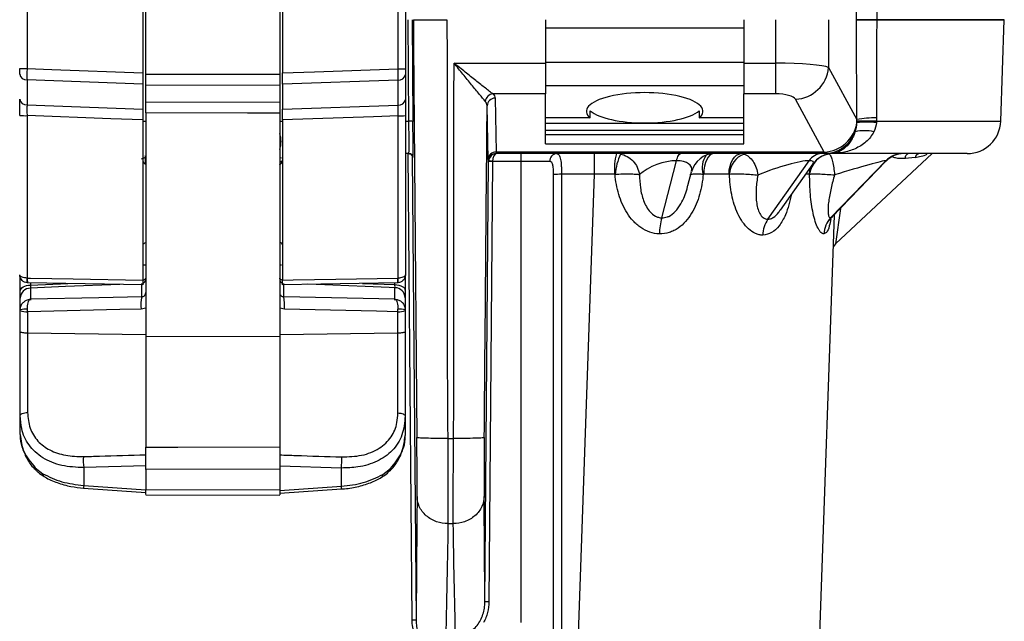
# Model space of a CAD drawing. Header units: millimetres. Extents: x 12 to 859, y 4 to 555.
# Tile 20 of 70: x 210 to 257, y 243 to 271. Entities that reach past the tile are written whole.
import ezdxf

# ---------------------------------------------------------------- set-up
doc = ezdxf.new("R2010")
doc.units = ezdxf.units.MM

msp = doc.modelspace()

# ---------------------------------------------------------------- linework, layer by layer
at = {"color": 7, "linetype": 'Continuous', "lineweight": 25}
for p, q in [((215.919, 274.136), (215.919, 268.803)), ((216.058, 268.75), (216.058, 274.343)), ((222.408, 274.355), (222.408, 268.739)), ((222.535, 274.136), (222.535, 268.803)), ((210.431, 273.922), (210.431, 269.005)), ((228.022, 268.994), (228.022, 273.933)), ((228.371, 273.909), (228.371, 268.995)), ((228.536, 266.507), (228.495, 271.325)), ((228.686, 271.325), (228.726, 266.502)), ((235.013, 271.325), (235.013, 269.266)), ((244.411, 271.325), (244.411, 269.266)), ((245.924, 269.266), (245.924, 271.325)), ((248.425, 271.325), (248.425, 269.056)), ((256.594, 266.507), (256.762, 271.325)), ((244.411, 270.919), (235.013, 270.919)), ((230.677, 269.266), (235.013, 269.266)), ((244.411, 269.298), (235.013, 269.298)), ((235.013, 269.266), (235.013, 267.809)), ((244.411, 269.266), (245.924, 269.266)), ((244.411, 269.266), (244.411, 267.809)), ((245.924, 267.809), (245.924, 269.266)), ((248.425, 269.056), (249.768, 266.586)), ((215.919, 268.27), (210.431, 268.47)), ((210.431, 268.47), (210.431, 267.287)), ((228.022, 268.459), (222.535, 268.27)), ((228.022, 267.276), (228.022, 268.459)), ((228.371, 268.728), (228.371, 267.545)), ((215.919, 268.27), (215.919, 267.081)), ((222.408, 268.203), (216.058, 268.214)), ((216.058, 267.423), (216.058, 268.214)), ((222.408, 268.203), (222.408, 267.411)), ((222.535, 268.27), (222.535, 267.081)), ((244.411, 268.191), (235.013, 268.191)), ((235.013, 267.809), (232.513, 267.809)), ((232.624, 267.604), (232.671, 265.051)), ((235.013, 265.442), (235.013, 267.809)), ((245.924, 267.809), (244.411, 267.809)), ((244.411, 265.442), (244.411, 267.809)), ((248.223, 265.051), (246.862, 267.554)), ((210.431, 267.287), (215.919, 267.081)), ((216.058, 267.423), (222.408, 267.411)), ((222.535, 267.081), (228.022, 267.276)), ((232.29, 264.691), (232.243, 267.244)), ((210.431, 266.775), (210.431, 259.073)), ((215.919, 266.571), (215.919, 258.977)), ((216.058, 266.907), (216.058, 256.3)), ((222.408, 266.895), (222.408, 256.296)), ((222.535, 266.571), (222.535, 258.977)), ((228.022, 259.073), (228.022, 266.764)), ((228.371, 266.777), (228.371, 259.235)), ((237.128, 266.666), (235.013, 266.666)), ((237.128, 266.666), (237.132, 266.999)), ((242.293, 266.999), (242.296, 266.666)), ((244.411, 266.666), (242.296, 266.666)), ((244.411, 266.409), (235.013, 266.409)), ((244.411, 266.076), (235.013, 266.076)), ((244.411, 265.869), (235.013, 265.869)), ((235.013, 265.442), (244.411, 265.442)), ((216.05, 264.804), (216.052, 264.791)), ((216.052, 264.462), (216.052, 264.791)), ((228.535, 264.975), (228.371, 264.975)), ((228.726, 264.786), (228.721, 264.786)), ((248.223, 265.051), (232.671, 265.051)), ((248.223, 264.975), (232.675, 264.975)), ((233.838, 264.975), (233.838, 264.607)), ((237.336, 263.994), (237.336, 264.975)), ((248.223, 264.975), (248.223, 265.051)), ((248.495, 264.975), (248.223, 264.975)), ((248.755, 260.694), (253.346, 264.975)), ((252.531, 264.798), (252.06, 264.748)), ((232.137, 243.722), (232.313, 264.597)), ((232.313, 264.597), (232.294, 264.597)), ((232.504, 264.602), (232.328, 243.727)), ((233.838, 264.607), (232.504, 264.607)), ((233.838, 264.607), (233.838, 242.751)), ((240.52, 261.93), (241.221, 264.64)), ((245.551, 261.862), (247.515, 264.64)), ((246.146, 262.3), (247.695, 264.492)), ((248.528, 261.927), (251.148, 264.64)), ((248.608, 261.979), (251.166, 264.626)), ((235.396, 229.894), (235.396, 263.984)), ((237.336, 263.994), (235.77, 263.994)), ((235.77, 263.994), (235.77, 229.905)), ((236.145, 229.905), (237.336, 263.994)), ((241.765, 263.466), (241.933, 264.118)), ((248.691, 262.065), (247.568, 229.905)), ((210.108, 258.468), (210.108, 259.114)), ((210.431, 259.073), (210.44, 259.073)), ((228.013, 259.072), (228.022, 259.073)), ((228.358, 259.15), (228.358, 258.488)), ((210.457, 258.854), (210.431, 258.856)), ((215.919, 258.759), (210.457, 258.854)), ((227.997, 258.854), (222.535, 258.758)), ((228.022, 258.855), (227.997, 258.854)), ((215.869, 258.19), (215.871, 258.189)), ((222.595, 258.188), (222.598, 258.189)), ((227.868, 258.071), (222.598, 258.189)), ((228.358, 258.144), (228.358, 257.607)), ((210.108, 257.61), (210.108, 258.124)), ((210.108, 257.541), (210.108, 257.57)), ((210.108, 256.525), (210.108, 257.541)), ((210.456, 257.481), (210.454, 257.596)), ((210.456, 257.481), (210.456, 256.462)), ((216.058, 257.644), (215.836, 257.602)), ((222.631, 257.601), (222.408, 257.644)), ((228.01, 257.48), (228.013, 257.595)), ((228.01, 256.465), (228.01, 257.48)), ((228.358, 257.57), (228.358, 257.541)), ((228.358, 257.541), (228.358, 256.527)), ((210.108, 252.559), (210.108, 256.525)), ((210.456, 256.462), (210.456, 252.705)), ((216.058, 256.381), (210.456, 256.462)), ((222.408, 256.296), (216.058, 256.3)), ((216.058, 256.3), (216.058, 251.06)), ((228.01, 256.465), (222.408, 256.384)), ((222.408, 256.296), (222.408, 251.08)), ((228.01, 252.681), (228.01, 256.465)), ((228.358, 256.527), (228.358, 252.535)), ((210.108, 251.663), (210.108, 252.559)), ((228.358, 252.535), (228.358, 251.614)), ((230.373, 251.474), (230.649, 251.474)), ((210.823, 250.075), (211.183, 249.799)), ((216.058, 250.172), (213.117, 250.088)), ((213.117, 250.088), (213.117, 249.241)), ((222.408, 250.02), (216.058, 249.999)), ((216.058, 249.999), (216.058, 249.058)), ((225.336, 250.069), (222.408, 250.161)), ((222.408, 250.02), (222.408, 249.037)), ((225.336, 249.202), (225.336, 250.069)), ((227.303, 249.767), (227.658, 250.042)), ((213.11, 249.114), (216.058, 248.902)), ((213.117, 249.241), (216.058, 249.029)), ((216.058, 249.058), (222.408, 249.037)), ((216.058, 248.806), (222.408, 248.785)), ((222.408, 249.009), (225.336, 249.202)), ((222.408, 248.882), (225.342, 249.076)), ((230.382, 247.435), (230.64, 247.435))]:
    msp.add_line(p, q, dxfattribs=at)
at = {"color": 8, "linetype": 'Continuous', "lineweight": 25}
for p, q in [((215.919, 266.507), (216.058, 266.507)), ((222.408, 266.507), (222.535, 266.507)), ((228.371, 266.507), (228.536, 266.507)), ((216.052, 264.791), (215.835, 264.712)), ((222.422, 264.788), (222.493, 264.783)), ((228.687, 242.859), (228.501, 264.975)), ((228.693, 264.812), (228.878, 242.854)), ((222.525, 264.588), (222.402, 264.607)), ((248.996, 262.38), (248.755, 260.694)), ((248.528, 261.927), (248.607, 261.98)), ((210.59, 258.852), (210.59, 258.745)), ((210.59, 258.745), (212.372, 258.821)), ((215.878, 258.136), (215.878, 258.823)), ((222.59, 258.823), (222.59, 258.131)), ((226.334, 258.825), (227.875, 258.764)), ((227.875, 258.764), (227.875, 258.852)), ((227.875, 258.029), (227.875, 258.617)), ((210.59, 258.597), (210.59, 258.031))]:
    msp.add_line(p, q, dxfattribs=at)
at = {"color": 7, "linetype": 'Continuous', "lineweight": 25, "flags": 128}
for points in [[(210.431, 269.005), (211.6, 268.962), (215.919, 268.803)], [(222.535, 268.803), (224.053, 268.856), (228.022, 268.994)], [(216.058, 268.75), (217.582, 268.747), (222.408, 268.739)], [(215.919, 266.571), (214.401, 266.628), (210.431, 266.775)], [(222.408, 266.895), (220.884, 266.898), (216.058, 266.907)], [(228.022, 266.764), (226.853, 266.723), (222.535, 266.571)], [(241.221, 264.64), (241.243, 264.716), (241.266, 264.782), (241.291, 264.84), (241.317, 264.888), (241.345, 264.926), (241.373, 264.953), (241.402, 264.97), (241.431, 264.975)], [(243.71, 264.008), (243.725, 264.199), (243.761, 264.382), (243.814, 264.549), (243.885, 264.695), (243.97, 264.814), (244.065, 264.902), (244.169, 264.957), (244.276, 264.975)], [(252.06, 264.748), (252.071, 264.796), (252.084, 264.841), (252.1, 264.88), (252.118, 264.913), (252.138, 264.94), (252.159, 264.959), (252.181, 264.971), (252.204, 264.975)], [(210.44, 259.073), (210.589, 259.07), (212.613, 259.035), (215.919, 258.977)], [(222.535, 258.977), (223.042, 258.986), (225.067, 259.021), (228.013, 259.072)], [(210.108, 258.468), (210.117, 258.521), (210.145, 258.571), (210.189, 258.618), (210.248, 258.659), (210.32, 258.693), (210.404, 258.72), (210.495, 258.737), (210.59, 258.745)], [(227.875, 258.764), (227.97, 258.757), (228.061, 258.74), (228.145, 258.713), (228.218, 258.679), (228.278, 258.637), (228.322, 258.591), (228.349, 258.54), (228.358, 258.488)], [(215.869, 258.19), (213.84, 258.144), (210.599, 258.072)], [(215.836, 257.602), (214.824, 257.579), (210.456, 257.481)], [(228.01, 257.48), (226.999, 257.503), (222.631, 257.601)], [(210.108, 252.559), (210.115, 252.586), (210.134, 252.612), (210.166, 252.637), (210.208, 252.658), (210.261, 252.676), (210.321, 252.69), (210.387, 252.7), (210.456, 252.705)], [(228.01, 252.681), (228.08, 252.676), (228.146, 252.667), (228.206, 252.652), (228.258, 252.634), (228.301, 252.613), (228.332, 252.588), (228.352, 252.562), (228.358, 252.535)], [(216.058, 251.06), (217.582, 251.065), (222.408, 251.08)]]:
    msp.add_lwpolyline(points, dxfattribs=at)
at = {"color": 8, "linetype": 'Continuous', "lineweight": 25, "flags": 128}
for points in [[(242.92, 264.969), (242.884, 264.957), (242.8, 264.902), (242.722, 264.814), (242.653, 264.694), (242.596, 264.548), (242.552, 264.381), (242.524, 264.198), (242.511, 264.007)], [(247.522, 264.007), (247.547, 264.198), (247.587, 264.338)], [(216.058, 259.075), (216.055, 259.055), (216.045, 259.036), (216.028, 259.019), (216.006, 259.003), (215.979, 258.99), (215.948, 258.98), (215.919, 258.975)], [(222.536, 258.977), (222.52, 258.981), (222.488, 258.991), (222.461, 259.004), (222.439, 259.019), (222.422, 259.037), (222.412, 259.056), (222.408, 259.075)], [(214.83, 258.778), (212.254, 258.668), (210.59, 258.597)], [(227.875, 258.617), (227.597, 258.628), (224.553, 258.747), (223.72, 258.779)]]:
    msp.add_lwpolyline(points, dxfattribs=at)
at = {"color": 7, "linetype": 'Continuous', "lineweight": 25}
for centre, radius, start, end in [((210.349, 304.769), 35.764, 269.5742, 270.1314), ((228.104, 302.987), 33.993, 269.8607, 270.4497), ((246.79, 269.193), 1.641, 272.495, 355.2149), ((210.406, 268.797), 0.329, 190.4295, 274.2578), ((228.047, 268.788), 0.329, 265.5498, 349.5203), ((210.406, 267.615), 0.329, 190.4295, 274.2578), ((228.047, 267.604), 0.329, 265.5498, 349.5203), ((232.561, 267.402), 0.41, 96.6983, 172.7977), ((232.616, 267.23), 0.373, 88.7731, 177.9035), ((210.349, 269.321), 2.547, 264.0087, 271.8425), ((228.104, 269.317), 2.554, 268.1477, 275.9999), ((250.821, 260.65), 6.028, 91.0951, 100.0591), ((228.595, 265.111), 1.398, 84.5924, 92.4088), ((248.148, 266.696), 1.647, 272.6044, 351.4613), ((249.976, 243.572), 22.947, 88.1855, 90.5068), ((250.237, 257.358), 9.105, 87.0961, 92.9039), ((255.007, 266.563), 1.588, 270, 358), ((221.297, 265.547), 1.175, 0, 18.9246), ((248.216, 266.54), 1.565, 270.2449, 340.1522), ((250.131, 264.233), 1.83, 75.9775, 104.0225), ((221.297, 265.547), 1.175, 341.0754, 0), ((228.531, 264.785), 0.19, 0.4989, 89.9989), ((228.535, 264.785), 0.19, 0.4989, 89.9989), ((232.663, 264.678), 0.373, 88.7731, 177.9035), ((232.675, 264.594), 0.381, 90.0011, 179.5011), ((235.565, 264.619), 0.357, 94.4097, 182.9803), ((241.251, 264.234), 2.973, 165.5652, 184.5618), ((241.521, 263.656), 3.231, 156.2501, 173.9626), ((243.04, 263.832), 1.143, 90, 165.9532), ((244.8, 263.95), 1.072, 110.5564, 176.9964), ((248.121, 264.26), 0.716, 92.7971, 147.9253), ((248.597, 263.887), 1.07, 96.5185, 173.7532), ((248.629, 263.832), 1.143, 90, 146.5375), ((251.933, 263.889), 1.086, 90.1808, 136.241), ((251.988, 263.832), 1.143, 90, 136.8663), ((252.757, 264.746), 0.232, 98.8749, 167.1251), ((232.409, 263.214), 1.397, 86.0928, 93.9072), ((232.445, 263.206), 1.398, 87.5912, 95.4076), ((235.699, 259.944), 4.051, 88.9976, 94.2888), ((243.524, 261.115), 3.112, 164.8292, 178.9762), ((249.369, 261.131), 1.158, 136.5746, 178.1553), ((246.712, 261.085), 1.397, 146.2044, 178.9582), ((249.015, 260.415), 0.381, 133, 178), ((211.117, 258.965), 0.695, 170.9861, 189.0139), ((211.06, 259.013), 0.623, 174.4863, 194.7721), ((227.361, 259.012), 0.655, 346.0164, 5.3003), ((227.3, 258.964), 0.73, 351.4219, 8.5781), ((227.869, 258.127), 0.49, 1.9498, 89.3127), ((210.598, 258.108), 0.49, 90.9208, 178.0562), ((210.373, 256.353), 1.246, 86.29, 102.2751), ((210.377, 258.055), 0.579, 242.3749, 277.8442), ((228.09, 258.054), 0.579, 262.1542, 297.6316), ((228.093, 256.352), 1.246, 77.7249, 93.71), ((216.456, 250.435), 3.357, 176.9775, 185.9258), ((221.891, 250.429), 3.463, 354.0275, 2.7098), ((210.932, 250.044), 0.114, 163.8869, 218.873), ((211.336, 249.785), 0.153, 174.4009, 234.5079), ((232.269, 242.33), 1.398, 87.5912, 95.4076), ((228.746, 241.462), 1.398, 84.5924, 92.4088)]:
    msp.add_arc(centre, radius, start, end, dxfattribs=at)
at = {"color": 8, "linetype": 'Continuous', "lineweight": 25}
for centre, radius, start, end in [((243.424, 264.315), 0.986, 143.7119, 198.4115), ((215.877, 259.006), 0.181, 283.4147, 358.4076), ((222.587, 259.005), 0.179, 181.0975, 252.8825), ((217.485, 257.804), 1.661, 166.5901, 186.9884), ((220.986, 257.804), 1.657, 352.9947, 13.4408), ((227.148, 249.753), 0.155, 305.1959, 5.2101), ((227.547, 250.011), 0.115, 321.9314, 15.681), ((216.246, 248.995), 3.138, 175.4988, 177.7898), ((222.439, 248.983), 2.905, 1.85, 4.3272)]:
    msp.add_arc(centre, radius, start, end, dxfattribs=at)
at = {"color": 7, "linetype": 'Continuous', "lineweight": 25}
for centre, major_axis, ratio, start_param, end_param in [((245.924, 269.012), (2.54, 0), 0.099831, 0.174533, 1.570796), ((239.712, 266.981), (2.765, 0), 0.320557, 5.919079, 9.788884), ((245.924, 267.5), (0.953, 0), 0.324382, 0.174533, 1.570796), ((239.712, 267.315), (2.762, 0), 0.320557, 3.506103, 5.918675), ((228.52, 266.563), (-0.016, 1.587), 0.009767, 3.141497, 4.677387), ((228.71, 266.564), (-0.016, 1.778), 0.008721, 3.141517, 4.677406), ((228.709, 266.247), (-0.013, 1.46), 0.008721, 3.068933, 3.141517), ((232.312, 266.566), (0.017, 1.968), 0.008721, 2.831462, 3.141669), ((232.693, 264.594), (0, 0.381), 0.995639, 0, 1.53589), ((232.693, 264.594), (0, 0.381), 0.495658, 0, 1.53589), ((232.693, 266.563), (0.017, 1.587), 0.010813, 2.831503, 3.14171), ((232.694, 264.594), (0.269, -0.269), 0.999848, 3.89212, 3.9183), ((232.694, 264.601), (0.143, -0.126), 0.999693, 3.830045, 3.856225), ((233.838, 264.594), (1.588, 0), 0.008376, 0.529233, 1.570796), ((240.547, 263.832), (1.381, 0.5), 0.459739, 0.90329, 2.289122), ((245.673, 263.832), (2.046, 0.745), 0.153135, 0.39801, 1.808672), ((248.633, 263.832), (2.537, 0.803), 0.037527, 0.118059, 1.525461), ((237.321, 263.959), (11.438, 0.035), 0.003096, 1.486196, 1.569461), ((237.321, 263.959), (11.438, 0.035), 0.003096, 0.97811, 1.099754), ((215.868, 259.71), (0.191, 0), 0.060432, 4.872867, 6.283185), ((222.599, 259.71), (0.19, 0), 0.060432, 3.141593, 4.150901)]:
    msp.add_ellipse(centre, major_axis=major_axis, ratio=ratio, start_param=start_param, end_param=end_param, dxfattribs=at)
at = {"color": 8, "linetype": 'Continuous', "lineweight": 25}
for centre, major_axis, ratio, start_param, end_param in [((252.721, 266.563), (1.44, 1.343), 0.806452, 3.961897, 4.283167), ((240.547, 263.832), (1.381, 0.5), 0.459739, 5.985916, 7.186475), ((245.673, 263.832), (2.046, 0.745), 0.153135, 6.081883, 6.681196), ((248.633, 263.832), (2.537, 0.803), 0.037527, 6.217817, 6.401245), ((237.321, 263.959), (11.438, 0.035), 0.003096, 0.469281, 0.501075)]:
    msp.add_ellipse(centre, major_axis=major_axis, ratio=ratio, start_param=start_param, end_param=end_param, dxfattribs=at)
at = {"color": 7, "linetype": 'Continuous', "lineweight": 25}
for points, knots in [([(249.755, 271.325), (249.757, 272.138), (249.759, 272.951), (249.762, 273.764), (249.764, 274.531), (249.766, 275.298), (249.768, 276.064)], [0, 0, 0, 0, 0.004884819, 0.004884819, 0.004884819, 0.009490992, 0.009490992, 0.009490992, 0.009490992]), ([(250.706, 275.973), (250.707, 275.198), (250.708, 274.424), (250.708, 273.649), (250.709, 272.874), (250.71, 272.1), (250.711, 271.325)], [0, 0, 0, 0, 0.004652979, 0.004652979, 0.004652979, 0.009305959, 0.009305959, 0.009305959, 0.009305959]), ([(228.745, 271.325), (228.746, 271.325), (228.757, 271.325), (228.798, 271.325), (228.829, 271.325), (228.909, 271.325), (228.958, 271.325), (229.074, 271.325), (229.141, 271.325), (229.287, 271.325), (229.366, 271.325), (229.539, 271.325), (229.631, 271.325), (229.916, 271.325), (230.123, 271.325), (230.332, 271.325)], [0, 0, 0, 0, 0.125, 0.125, 0.25, 0.25, 0.375, 0.375, 0.5, 0.5, 0.625, 0.625, 0.75, 0.75, 1, 1, 1, 1]), ([(250.711, 271.325), (250.46, 271.325), (250.253, 271.325), (249.926, 271.325), (249.815, 271.325), (249.755, 271.325)], [0, 0, 0, 0, 0.5, 0.5, 1, 1, 1, 1]), ([(249.768, 266.586), (249.768, 266.61), (249.768, 266.635), (249.768, 266.66), (249.766, 267.402), (249.764, 268.144), (249.762, 268.886), (249.759, 269.699), (249.757, 270.512), (249.755, 271.325)], [0, 0, 0, 0, 0.000148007, 0.000148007, 0.000148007, 0.00460611, 0.00460611, 0.00460611, 0.009490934, 0.009490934, 0.009490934, 0.009490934]), ([(249.755, 271.325), (249.815, 271.325), (249.926, 271.325), (250.253, 271.325), (250.46, 271.325), (250.711, 271.325)], [0, 0, 0, 0, 0.5, 0.5, 1, 1, 1, 1]), ([(250.711, 271.325), (250.71, 270.55), (250.709, 269.776), (250.708, 269.001), (250.708, 268.993), (250.708, 268.985), (250.708, 268.977), (250.707, 268.211), (250.707, 267.444), (250.706, 266.677)], [0, 0, 0, 0, 0.004652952, 0.004652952, 0.004652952, 0.004700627, 0.004700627, 0.004700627, 0.009305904, 0.009305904, 0.009305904, 0.009305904]), ([(256.762, 271.325), (256.761, 271.325), (256.76, 271.325), (256.752, 271.325), (256.74, 271.325), (256.722, 271.325), (256.699, 271.325), (256.671, 271.325), (256.637, 271.325), (256.599, 271.325), (256.556, 271.325), (256.507, 271.325), (256.453, 271.325), (256.297, 271.325), (255.967, 271.325), (255.332, 271.325), (254.527, 271.325), (253.558, 271.325), (252.436, 271.325), (251.523, 271.325), (250.932, 271.325), (250.784, 271.325), (250.711, 271.325)], [0, 0, 0, 0, 0.020074, 0.040121, 0.060147, 0.080156, 0.100154, 0.120147, 0.140139, 0.160137, 0.180145, 0.200169, 0.220214, 0.240286, 0.3604, 0.480528, 0.600665, 0.720815, 0.840962, 0.961126, 0.980575, 1, 1, 1, 1]), ([(250.711, 271.325), (250.785, 271.325), (250.934, 271.325), (251.528, 271.325), (252.443, 271.325), (253.564, 271.325), (254.531, 271.325), (255.334, 271.325), (255.968, 271.325), (256.324, 271.325), (256.51, 271.325), (256.602, 271.325), (256.674, 271.325), (256.724, 271.325), (256.756, 271.325), (256.76, 271.325), (256.762, 271.325)], [0, 0, 0, 0, 0.01967, 0.039367, 0.15972, 0.280099, 0.399852, 0.519616, 0.639842, 0.760066, 0.800122, 0.840094, 0.880025, 0.919958, 0.959936, 1, 1, 1, 1]), ([(210.083, 268.738), (210.083, 268.771), (210.083, 268.837), (210.083, 268.936), (210.083, 268.992), (210.083, 269.005)], [0, 0, 0, 0, 0.430525, 0.861063, 1, 1, 1, 1]), ([(210.431, 269.005), (210.43, 268.919), (210.427, 268.748), (210.428, 268.571), (210.43, 268.489), (210.431, 268.47)], [0, 0, 0, 0, 0.431925, 0.86383, 1, 1, 1, 1]), ([(228.022, 268.459), (228.023, 268.526), (228.025, 268.659), (228.024, 268.855), (228.022, 268.967), (228.022, 268.994)], [0, 0, 0, 0, 0.431871, 0.863724, 1, 1, 1, 1]), ([(228.371, 268.995), (228.371, 268.953), (228.371, 268.867), (228.371, 268.779), (228.371, 268.738), (228.371, 268.728)], [0, 0, 0, 0, 0.430608, 0.861227, 1, 1, 1, 1]), ([(232.154, 267.453), (232.12, 267.494), (232.077, 267.544), (231.981, 267.659), (231.928, 267.724), (231.815, 267.861), (231.756, 267.933), (231.632, 268.084), (231.567, 268.163), (231.371, 268.404), (231.236, 268.571), (230.959, 268.914), (230.817, 269.09), (230.677, 269.266)], [0, 0, 0, 0, 0.125, 0.125, 0.25, 0.25, 0.375, 0.375, 0.5, 0.5, 0.75, 0.75, 1, 1, 1, 1]), ([(232.513, 267.809), (232.47, 267.841), (232.418, 267.881), (232.298, 267.973), (232.231, 268.025), (232.091, 268.134), (232.018, 268.192), (231.864, 268.314), (231.783, 268.378), (231.539, 268.571), (231.372, 268.705), (231.028, 268.982), (230.851, 269.124), (230.677, 269.266)], [0, 0, 0, 0, 0.125, 0.125, 0.25, 0.25, 0.375, 0.375, 0.5, 0.5, 0.75, 0.75, 1, 1, 1, 1]), ([(215.919, 268.803), (215.919, 268.704), (215.919, 268.52), (215.919, 268.35), (215.919, 268.28), (215.919, 268.27)], [0, 0, 0, 0, 0.499429, 0.93198, 1, 1, 1, 1]), ([(216.058, 268.214), (216.058, 268.281), (216.058, 268.414), (216.058, 268.611), (216.058, 268.723), (216.058, 268.75)], [0, 0, 0, 0, 0.431521, 0.863042, 1, 1, 1, 1]), ([(222.408, 268.739), (222.408, 268.639), (222.408, 268.455), (222.408, 268.284), (222.408, 268.213), (222.408, 268.203)], [0, 0, 0, 0, 0.499437, 0.931509, 1, 1, 1, 1]), ([(222.535, 268.27), (222.535, 268.336), (222.535, 268.468), (222.535, 268.664), (222.535, 268.776), (222.535, 268.803)], [0, 0, 0, 0, 0.432022, 0.864055, 1, 1, 1, 1]), ([(210.083, 266.788), (210.083, 266.915), (210.083, 267.17), (210.083, 267.42), (210.083, 267.534), (210.083, 267.555)], [0, 0, 0, 0, 0.448236, 0.896483, 1, 1, 1, 1]), ([(228.371, 267.545), (228.371, 267.445), (228.371, 267.246), (228.371, 266.963), (228.371, 266.806), (228.371, 266.777)], [0, 0, 0, 0, 0.448324, 0.896657, 1, 1, 1, 1]), ([(210.431, 267.287), (210.43, 267.221), (210.427, 267.089), (210.429, 266.9), (210.43, 266.795), (210.431, 266.775)], [0, 0, 0, 0, 0.446345, 0.892523, 1, 1, 1, 1]), ([(215.919, 267.081), (215.919, 267.015), (215.919, 266.882), (215.919, 266.694), (215.919, 266.59), (215.919, 266.571)], [0, 0, 0, 0, 0.449783, 0.899577, 1, 1, 1, 1]), ([(216.058, 266.907), (216.058, 267.002), (216.058, 267.183), (216.058, 267.347), (216.058, 267.416), (216.058, 267.423)], [0, 0, 0, 0, 0.49957, 0.945882, 1, 1, 1, 1]), ([(222.408, 267.411), (222.408, 267.345), (222.408, 267.212), (222.408, 267.021), (222.408, 266.916), (222.408, 266.895)], [0, 0, 0, 0, 0.446026, 0.892052, 1, 1, 1, 1]), ([(222.535, 266.571), (222.535, 266.666), (222.535, 266.857), (222.535, 267.006), (222.535, 267.081)], [0, 0, 0, 0, 0.49999, 1, 1, 1, 1]), ([(228.022, 266.764), (228.023, 266.849), (228.025, 267.018), (228.023, 267.185), (228.022, 267.261), (228.022, 267.276)], [0, 0, 0, 0, 0.446614, 0.893078, 1, 1, 1, 1]), ([(232.243, 267.244), (232.242, 267.279), (232.235, 267.315), (232.205, 267.385), (232.183, 267.419), (232.154, 267.453)], [0, 0, 0, 0, 0.5, 0.5, 1, 1, 1, 1]), ([(250.703, 266.507), (251.628, 266.507), (252.457, 266.507), (253.556, 266.507), (253.899, 266.507), (254.521, 266.507), (254.801, 266.507), (255.304, 266.507), (255.525, 266.507), (255.813, 266.507), (255.901, 266.507), (256.063, 266.507), (256.136, 266.507), (256.332, 266.507), (256.43, 266.507), (256.561, 266.507), (256.594, 266.507), (256.594, 266.507)], [0, 0, 0, 0, 0.25, 0.25, 0.375, 0.375, 0.5, 0.5, 0.625, 0.625, 0.6875, 0.6875, 0.75, 0.75, 0.875, 0.875, 1, 1, 1, 1]), ([(250.574, 266.008), (250.529, 265.916), (250.475, 265.83), (250.349, 265.671), (250.278, 265.597), (250.047, 265.396), (249.873, 265.29), (249.5, 265.125), (249.305, 265.068), (249.005, 265.011), (248.903, 264.997), (248.7, 264.979), (248.598, 264.975), (248.495, 264.975)], [0, 0, 0, 0, 0.125, 0.125, 0.25, 0.25, 0.5, 0.5, 0.75, 0.75, 0.875, 0.875, 1, 1, 1, 1]), ([(249.688, 266.008), (249.659, 265.915), (249.625, 265.829), (249.548, 265.67), (249.505, 265.596), (249.367, 265.396), (249.264, 265.292), (249.05, 265.128), (248.94, 265.07), (248.773, 265.012), (248.717, 264.998), (248.606, 264.98), (248.551, 264.975), (248.495, 264.975)], [0, 0, 0, 0, 0.125, 0.125, 0.25, 0.25, 0.5, 0.5, 0.75, 0.75, 0.875, 0.875, 1, 1, 1, 1]), ([(215.919, 264.701), (215.924, 264.658), (215.932, 264.584), (215.992, 264.519), (216.038, 264.496), (216.052, 264.489)], [0, 0, 0, 0, 0.491793, 0.840101, 1, 1, 1, 1]), ([(216.05, 264.804), (216.045, 264.823), (216.04, 264.844), (216.034, 264.866), (216.034, 264.868)], [0, 0, 0, 0, 0.9314753, 1, 1, 1, 1]), ([(228.531, 264.975), (228.554, 264.973), (228.597, 264.968), (228.647, 264.938), (228.681, 264.905), (228.701, 264.872), (228.712, 264.845), (228.716, 264.828), (228.718, 264.819), (228.719, 264.814), (228.719, 264.813), (228.719, 264.813)], [0, 0, 0, 0, 0.222833, 0.400614, 0.549066, 0.674123, 0.772599, 0.842789, 0.908337, 0.998752, 1, 1, 1, 1]), ([(235.538, 264.975), (235.56, 264.975), (235.581, 264.969), (235.62, 264.946), (235.637, 264.928), (235.684, 264.858), (235.707, 264.787), (235.733, 264.652), (235.74, 264.602), (235.752, 264.495), (235.756, 264.438), (235.763, 264.318), (235.766, 264.254), (235.769, 264.126), (235.77, 264.061), (235.77, 263.994)], [0, 0, 0, 0, 0.125, 0.125, 0.25, 0.25, 0.5, 0.5, 0.625, 0.625, 0.75, 0.75, 0.875, 0.875, 1, 1, 1, 1]), ([(238.564, 264.957), (238.677, 264.935), (238.786, 264.895), (238.987, 264.781), (239.08, 264.707), (239.239, 264.534), (239.307, 264.434), (239.411, 264.217), (239.447, 264.1), (239.466, 263.981)], [0, 0, 0, 0, 0.25, 0.25, 0.5, 0.5, 0.75, 0.75, 1, 1, 1, 1]), ([(244.423, 264.953), (244.502, 264.93), (244.58, 264.887), (244.724, 264.77), (244.791, 264.694), (244.907, 264.519), (244.957, 264.417), (245.035, 264.199), (245.064, 264.081), (245.08, 263.961)], [0, 0, 0, 0, 0.25, 0.25, 0.5, 0.5, 0.75, 0.75, 1, 1, 1, 1]), ([(248.475, 264.95), (248.499, 264.925), (248.523, 264.882), (248.559, 264.794), (248.57, 264.76), (248.593, 264.686), (248.604, 264.645), (248.636, 264.515), (248.656, 264.414), (248.691, 264.198), (248.706, 264.082), (248.718, 263.964)], [0, 0, 0, 0, 0.25, 0.25, 0.375, 0.375, 0.5, 0.5, 0.75, 0.75, 1, 1, 1, 1]), ([(255.007, 264.975), (255.007, 264.975), (254.97, 264.975), (254.825, 264.975), (254.716, 264.975), (254.279, 264.975), (253.852, 264.975), (253.013, 264.975), (252.7, 264.975), (252.006, 264.975), (251.631, 264.975), (250.425, 264.975), (249.516, 264.975), (248.495, 264.975)], [0, 0, 0, 0, 0.125, 0.125, 0.25, 0.25, 0.5, 0.5, 0.625, 0.625, 0.75, 0.75, 1, 1, 1, 1]), ([(222.402, 264.457), (222.431, 264.474), (222.49, 264.508), (222.529, 264.582), (222.533, 264.638), (222.535, 264.664)], [0, 0, 0, 0, 0.350071, 0.698388, 1, 1, 1, 1]), ([(235.396, 263.984), (235.396, 264.061), (235.394, 264.136), (235.384, 264.281), (235.376, 264.349), (235.35, 264.466), (235.332, 264.516), (235.281, 264.583), (235.248, 264.6), (235.209, 264.601)], [0, 0, 0, 0, 0.25, 0.25, 0.5, 0.5, 0.75, 0.75, 1, 1, 1, 1]), ([(238.309, 263.995), (238.429, 264.004), (238.55, 264.009), (238.784, 264.016), (238.897, 264.017), (239.101, 264.014), (239.195, 264.011), (239.353, 263.999), (239.418, 263.991), (239.466, 263.981)], [0, 0, 0, 0, 0.25, 0.25, 0.5, 0.5, 0.75, 0.75, 1, 1, 1, 1]), ([(240.412, 261.171), (240.255, 261.174), (240.1, 261.203), (239.8, 261.307), (239.661, 261.38), (239.464, 261.515), (239.401, 261.564), (239.28, 261.67), (239.223, 261.726), (239.061, 261.901), (238.964, 262.029), (238.704, 262.439), (238.578, 262.733), (238.392, 263.354), (238.336, 263.672), (238.309, 263.995)], [0, 0, 0, 0, 0.125, 0.125, 0.25, 0.25, 0.3125, 0.3125, 0.375, 0.375, 0.5, 0.5, 0.75, 0.75, 1, 1, 1, 1]), ([(239.466, 263.981), (239.466, 263.77), (239.48, 263.56), (239.542, 263.144), (239.589, 262.941), (239.7, 262.647), (239.744, 262.551), (239.846, 262.371), (239.906, 262.286), (240.047, 262.132), (240.127, 262.065), (240.264, 261.991), (240.313, 261.97), (240.414, 261.941), (240.466, 261.932), (240.52, 261.93)], [0, 0, 0, 0, 0.25, 0.25, 0.5, 0.5, 0.625, 0.625, 0.75, 0.75, 0.875, 0.875, 0.9375, 0.9375, 1, 1, 1, 1]), ([(242.489, 264.004), (242.46, 263.676), (242.405, 263.354), (242.226, 262.723), (242.105, 262.423), (241.855, 262.007), (241.76, 261.877), (241.547, 261.64), (241.427, 261.532), (241.233, 261.399), (241.165, 261.36), (241.024, 261.29), (240.95, 261.26), (240.726, 261.19), (240.571, 261.167), (240.412, 261.171)], [0, 0, 0, 0, 0.25, 0.25, 0.5, 0.5, 0.625, 0.625, 0.75, 0.75, 0.8125, 0.8125, 0.875, 0.875, 1, 1, 1, 1]), ([(243.729, 264.006), (243.83, 264.012), (243.941, 264.015), (244.171, 264.016), (244.293, 264.014), (244.531, 264.006), (244.652, 264), (244.878, 263.983), (244.985, 263.973), (245.08, 263.961)], [0, 0, 0, 0, 0.25, 0.25, 0.5, 0.5, 0.75, 0.75, 1, 1, 1, 1]), ([(245.315, 261.11), (245.255, 261.11), (245.196, 261.117), (245.078, 261.144), (245.021, 261.163), (244.85, 261.24), (244.738, 261.316), (244.535, 261.502), (244.442, 261.61), (244.273, 261.855), (244.198, 261.987), (244.067, 262.266), (244.01, 262.414), (243.913, 262.718), (243.873, 262.874), (243.775, 263.348), (243.74, 263.675), (243.729, 264.006)], [0, 0, 0, 0, 0.0625, 0.0625, 0.125, 0.125, 0.25, 0.25, 0.375, 0.375, 0.5, 0.5, 0.625, 0.625, 0.75, 0.75, 1, 1, 1, 1]), ([(245.08, 263.961), (245.041, 263.746), (245.013, 263.531), (244.993, 263.214), (244.99, 263.108), (244.994, 262.899), (245, 262.795), (245.024, 262.594), (245.042, 262.497), (245.093, 262.309), (245.126, 262.22), (245.211, 262.062), (245.265, 261.992), (245.393, 261.892), (245.469, 261.862), (245.551, 261.862)], [0, 0, 0, 0, 0.25, 0.25, 0.375, 0.375, 0.5, 0.5, 0.625, 0.625, 0.75, 0.75, 0.875, 0.875, 1, 1, 1, 1]), ([(248.211, 261.168), (248.165, 261.165), (248.118, 261.188), (248.046, 261.259), (248.022, 261.288), (247.975, 261.358), (247.952, 261.398), (247.884, 261.53), (247.841, 261.638), (247.764, 261.875), (247.73, 262.006), (247.639, 262.422), (247.596, 262.722), (247.542, 263.354), (247.531, 263.676), (247.534, 264.004)], [0, 0, 0, 0, 0.125, 0.125, 0.1875, 0.1875, 0.25, 0.25, 0.375, 0.375, 0.5, 0.5, 0.75, 0.75, 1, 1, 1, 1]), ([(247.534, 264.004), (247.588, 264.01), (247.658, 264.013), (247.783, 264.014), (247.829, 264.014), (247.924, 264.013), (247.974, 264.011), (248.131, 264.006), (248.245, 264), (248.479, 263.985), (248.6, 263.975), (248.718, 263.964)], [0, 0, 0, 0, 0.25, 0.25, 0.375, 0.375, 0.5, 0.5, 0.75, 0.75, 1, 1, 1, 1]), ([(248.718, 263.964), (248.654, 263.752), (248.597, 263.542), (248.501, 263.123), (248.461, 262.918), (248.423, 262.621), (248.413, 262.524), (248.403, 262.341), (248.403, 262.254), (248.415, 262.102), (248.427, 262.038), (248.457, 261.969), (248.469, 261.952), (248.496, 261.93), (248.511, 261.925), (248.528, 261.927)], [0, 0, 0, 0, 0.25, 0.25, 0.5, 0.5, 0.625, 0.625, 0.75, 0.75, 0.875, 0.875, 0.9375, 0.9375, 1, 1, 1, 1]), ([(248.486, 261.811), (248.486, 261.811), (248.482, 261.8), (248.501, 261.841), (248.541, 261.914), (248.6, 261.964), (248.614, 261.976)], [0, 0, 0, 0, 0.024474, 0.422029, 0.862936, 1, 1, 1, 1]), ([(216.052, 260.75), (216.022, 260.736), (215.961, 260.709), (215.924, 260.659), (215.92, 260.626), (215.919, 260.614)], [0, 0, 0, 0, 0.386367, 0.771531, 1, 1, 1, 1]), ([(222.535, 260.644), (222.531, 260.667), (222.521, 260.713), (222.461, 260.758), (222.413, 260.776), (222.402, 260.781)], [0, 0, 0, 0, 0.432575, 0.866437, 1, 1, 1, 1]), ([(210.431, 259.073), (210.389, 259.077), (210.307, 259.083), (210.201, 259.114), (210.123, 259.156), (210.089, 259.199), (210.083, 259.226), (210.083, 259.235), (210.083, 259.235)], [0, 0, 0, 0, 0.217121, 0.434073, 0.655603, 0.88579, 0.99509, 1, 1, 1, 1]), ([(210.431, 258.856), (210.389, 258.863), (210.307, 258.879), (210.201, 258.95), (210.123, 259.05), (210.089, 259.15), (210.083, 259.213), (210.083, 259.234), (210.083, 259.235)], [0, 0, 0, 0, 0.217161, 0.434154, 0.65569, 0.885838, 0.995089, 1, 1, 1, 1]), ([(228.371, 259.235), (228.371, 259.234), (228.371, 259.225), (228.365, 259.198), (228.33, 259.155), (228.251, 259.113), (228.145, 259.082), (228.063, 259.076), (228.022, 259.073)], [0, 0, 0, 0, 0.004896, 0.117128, 0.346533, 0.567316, 0.783575, 1, 1, 1, 1]), ([(228.371, 259.235), (228.371, 259.234), (228.371, 259.212), (228.365, 259.148), (228.33, 259.048), (228.251, 258.949), (228.145, 258.877), (228.063, 258.862), (228.022, 258.855)], [0, 0, 0, 0, 0.004897, 0.117078, 0.346445, 0.567234, 0.783534, 1, 1, 1, 1]), ([(210.59, 258.745), (210.589, 258.711), (210.588, 258.647), (210.589, 258.613), (210.59, 258.597)], [0, 0, 0, 0, 0.536544, 1, 1, 1, 1]), ([(215.919, 258.977), (215.919, 258.949), (215.919, 258.894), (215.919, 258.825), (215.919, 258.777), (215.919, 258.76), (215.919, 258.759), (215.919, 258.759)], [0, 0, 0, 0, 0.234842, 0.469673, 0.704846, 0.94084, 1, 1, 1, 1]), ([(222.535, 258.758), (222.535, 258.761), (222.535, 258.767), (222.535, 258.811), (222.535, 258.875), (222.535, 258.936), (222.535, 258.97), (222.535, 258.977)], [0, 0, 0, 0, 0.236729, 0.473479, 0.709702, 0.94514, 1, 1, 1, 1]), ([(227.875, 258.617), (227.875, 258.634), (227.877, 258.669), (227.875, 258.733), (227.875, 258.764)], [0, 0, 0, 0, 0.499992, 1, 1, 1, 1]), ([(210.108, 258.124), (210.108, 258.169), (210.108, 258.252), (210.108, 258.4), (210.108, 258.468)], [0, 0, 0, 0, 0.539961, 1, 1, 1, 1]), ([(215.871, 258.189), (215.892, 258.192), (215.94, 258.199), (215.996, 258.237), (216.041, 258.296), (216.057, 258.351), (216.058, 258.384), (216.058, 258.39)], [0, 0, 0, 0, 0.191093, 0.423595, 0.659897, 0.94522, 1, 1, 1, 1]), ([(222.408, 258.389), (222.411, 258.363), (222.418, 258.308), (222.462, 258.245), (222.522, 258.2), (222.572, 258.192), (222.595, 258.188)], [0, 0, 0, 0, 0.267399, 0.551853, 0.787067, 1, 1, 1, 1]), ([(228.358, 258.488), (228.358, 258.408), (228.358, 258.261), (228.358, 258.181), (228.358, 258.144)], [0, 0, 0, 0, 0.539547, 1, 1, 1, 1]), ([(210.108, 257.57), (210.114, 257.626), (210.125, 257.738), (210.209, 257.886), (210.334, 258), (210.473, 258.06), (210.568, 258.071), (210.606, 258.071), (210.608, 258.071)], [0, 0, 0, 0, 0.210458, 0.420831, 0.633625, 0.851519, 0.995893, 1, 1, 1, 1]), ([(210.454, 257.596), (210.455, 257.652), (210.457, 257.763), (210.482, 257.907), (210.521, 258.014), (210.565, 258.066), (210.595, 258.073), (210.607, 258.072), (210.608, 258.071)], [0, 0, 0, 0, 0.210458, 0.420831, 0.633625, 0.851519, 0.995893, 1, 1, 1, 1]), ([(227.859, 258.071), (227.859, 258.071), (227.872, 258.072), (227.902, 258.066), (227.946, 258.014), (227.984, 257.906), (228.01, 257.762), (228.012, 257.651), (228.013, 257.595)], [0, 0, 0, 0, 0.004107, 0.148481, 0.366375, 0.579169, 0.789542, 1, 1, 1, 1]), ([(227.859, 258.071), (227.86, 258.071), (227.899, 258.07), (227.993, 258.059), (228.133, 258), (228.258, 257.886), (228.342, 257.737), (228.353, 257.625), (228.358, 257.57)], [0, 0, 0, 0, 0.004107, 0.148481, 0.366375, 0.579169, 0.789542, 1, 1, 1, 1]), ([(210.456, 256.462), (210.414, 256.464), (210.329, 256.466), (210.221, 256.479), (210.143, 256.496), (210.115, 256.511), (210.109, 256.521), (210.108, 256.524), (210.108, 256.525)], [0, 0, 0, 0, 0.227307, 0.454614, 0.681925, 0.909244, 0.961959, 1, 1, 1, 1]), ([(228.358, 256.527), (228.358, 256.526), (228.358, 256.523), (228.352, 256.514), (228.323, 256.498), (228.245, 256.481), (228.137, 256.469), (228.053, 256.466), (228.01, 256.465)], [0, 0, 0, 0, 0.0380572, 0.0907559, 0.3180751, 0.5453864, 0.7726931, 1, 1, 1, 1]), ([(213.117, 250.088), (212.765, 250.105), (212.061, 250.139), (211.146, 250.514), (210.485, 251.12), (210.153, 251.841), (210.121, 252.35), (210.108, 252.559)], [0, 0, 0, 0, 0.217659, 0.435441, 0.649515, 0.856143, 1, 1, 1, 1]), ([(210.456, 252.705), (210.479, 252.451), (210.523, 251.942), (210.91, 251.325), (211.502, 250.891), (212.254, 250.637), (212.82, 250.62), (213.104, 250.612)], [0, 0, 0, 0, 0.199551, 0.399542, 0.592465, 0.795635, 1, 1, 1, 1]), ([(228.358, 252.535), (228.33, 252.227), (228.273, 251.611), (227.789, 250.87), (227.054, 250.357), (226.198, 250.093), (225.598, 250.076), (225.336, 250.069)], [0, 0, 0, 0, 0.212274, 0.42499, 0.629813, 0.837845, 1, 1, 1, 1]), ([(225.351, 250.593), (225.672, 250.604), (226.315, 250.626), (227.146, 250.957), (227.723, 251.5), (227.98, 252.117), (228.002, 252.526), (228.01, 252.681)], [0, 0, 0, 0, 0.230377, 0.461172, 0.679992, 0.878579, 1, 1, 1, 1]), ([(210.111, 251.653), (210.11, 251.641), (210.098, 251.448), (210.174, 251.064), (210.4, 250.536), (210.638, 250.165), (210.824, 250.001), (210.852, 249.977)], [0, 0, 0, 0, 0.020356, 0.324246, 0.632473, 0.94513, 1, 1, 1, 1]), ([(210.108, 251.663), (210.141, 251.383), (210.206, 250.818), (210.616, 250.324), (210.823, 250.075)], [0, 0, 0, 0, 0.4970283, 1, 1, 1, 1]), ([(227.634, 249.94), (227.648, 249.953), (227.817, 250.115), (228.067, 250.476), (228.291, 251.025), (228.383, 251.419), (228.357, 251.61), (228.357, 251.614)], [0, 0, 0, 0, 0.029184, 0.351316, 0.674893, 0.993401, 1, 1, 1, 1]), ([(227.658, 250.042), (227.861, 250.289), (228.264, 250.779), (228.327, 251.337), (228.358, 251.614)], [0, 0, 0, 0, 0.504237, 1, 1, 1, 1]), ([(230.373, 251.474), (230.202, 251.472), (230.017, 251.472), (229.659, 251.474), (229.487, 251.476), (229.203, 251.484), (229.091, 251.489), (228.947, 251.5), (228.914, 251.506), (228.913, 251.512)], [0, 0, 0, 0, 0.25, 0.25, 0.5, 0.5, 0.75, 0.75, 1, 1, 1, 1]), ([(228.922, 248.712), (228.922, 248.731), (228.922, 248.771), (228.923, 248.835), (228.923, 248.903), (228.923, 248.974), (228.923, 249.05), (228.923, 249.129), (228.924, 249.281), (228.923, 249.522), (228.923, 249.873), (228.921, 250.254), (228.919, 250.592), (228.917, 250.871), (228.916, 251.083), (228.914, 251.297), (228.913, 251.44), (228.913, 251.512)], [0, 0, 0, 0, 0.035699, 0.071328, 0.106938, 0.142579, 0.178301, 0.214155, 0.25019, 0.375478, 0.500159, 0.624719, 0.750053, 0.812901, 0.87533, 0.937606, 1, 1, 1, 1]), ([(230.373, 251.474), (230.373, 251.424), (230.374, 251.326), (230.375, 251.179), (230.375, 251.032), (230.376, 250.886), (230.377, 250.742), (230.378, 250.598), (230.378, 250.456), (230.379, 250.315), (230.379, 250.176), (230.38, 250.039), (230.38, 249.903), (230.381, 249.769), (230.381, 249.638), (230.382, 249.508), (230.382, 249.381), (230.382, 249.256), (230.383, 249.133), (230.383, 249.013), (230.383, 248.896), (230.383, 248.781), (230.384, 248.669), (230.384, 248.56), (230.384, 248.454), (230.384, 248.351), (230.384, 248.251), (230.384, 248.154), (230.384, 248.061), (230.384, 247.97), (230.384, 247.883), (230.383, 247.8), (230.383, 247.72), (230.383, 247.643), (230.383, 247.57), (230.382, 247.5), (230.382, 247.457), (230.382, 247.435)], [0, 0, 0, 0, 0.029713, 0.059358, 0.088937, 0.118448, 0.147892, 0.177269, 0.206579, 0.235821, 0.264997, 0.294105, 0.323146, 0.352121, 0.381027, 0.409867, 0.43864, 0.467346, 0.495984, 0.524555, 0.55306, 0.581497, 0.609867, 0.63817, 0.666405, 0.694574, 0.722676, 0.75071, 0.778677, 0.806577, 0.834411, 0.862177, 0.889875, 0.917507, 0.945072, 0.97257, 1, 1, 1, 1]), ([(230.64, 247.435), (230.64, 247.46), (230.639, 247.509), (230.639, 247.588), (230.639, 247.672), (230.639, 247.76), (230.638, 247.853), (230.638, 247.95), (230.638, 248.052), (230.638, 248.157), (230.638, 248.267), (230.638, 248.38), (230.638, 248.498), (230.638, 248.619), (230.638, 248.744), (230.639, 248.873), (230.639, 249.005), (230.639, 249.141), (230.64, 249.28), (230.64, 249.421), (230.64, 249.566), (230.641, 249.714), (230.641, 249.864), (230.642, 250.017), (230.642, 250.172), (230.643, 250.329), (230.644, 250.488), (230.645, 250.649), (230.645, 250.811), (230.646, 250.975), (230.647, 251.141), (230.648, 251.307), (230.649, 251.418), (230.649, 251.474)], [0, 0, 0, 0, 0.030975, 0.062035, 0.093181, 0.124412, 0.155729, 0.187132, 0.21862, 0.250193, 0.281853, 0.313597, 0.345427, 0.377343, 0.409344, 0.441431, 0.473604, 0.505862, 0.538205, 0.570634, 0.603149, 0.635749, 0.668435, 0.701206, 0.734063, 0.767006, 0.800034, 0.833148, 0.866347, 0.899632, 0.933002, 0.966458, 1, 1, 1, 1]), ([(232.109, 251.512), (232.108, 251.506), (232.075, 251.5), (231.931, 251.489), (231.819, 251.484), (231.535, 251.476), (231.363, 251.474), (231.005, 251.472), (230.82, 251.472), (230.649, 251.474)], [0, 0, 0, 0, 0.25, 0.25, 0.5, 0.5, 0.75, 0.75, 1, 1, 1, 1]), ([(232.109, 251.512), (232.109, 251.471), (232.108, 251.389), (232.107, 251.266), (232.106, 251.144), (232.105, 251.023), (232.105, 250.902), (232.104, 250.782), (232.102, 250.563), (232.101, 250.254), (232.099, 249.873), (232.098, 249.522), (232.098, 249.259), (232.099, 249.068), (232.099, 248.937), (232.099, 248.817), (232.1, 248.747), (232.1, 248.712)], [0, 0, 0, 0, 0.035668, 0.0712665, 0.1068458, 0.1424563, 0.1781483, 0.2139717, 0.2499757, 0.3752268, 0.4998705, 0.6244674, 0.7498387, 0.8127409, 0.8752223, 0.9375517, 1, 1, 1, 1]), ([(213.104, 250.612), (213.357, 250.619), (214.342, 250.649), (215.326, 250.679), (216.058, 250.701)], [0, 0, 0, 0, 0.256668, 1, 1, 1, 1]), ([(216.058, 249.999), (216.058, 250.068), (216.058, 250.207), (216.058, 250.464), (216.058, 250.722), (216.058, 250.926), (216.058, 251.024), (216.058, 251.06)], [0, 0, 0, 0, 0.21891, 0.43782, 0.656728, 0.875635, 1, 1, 1, 1]), ([(222.408, 251.08), (222.408, 251.015), (222.408, 250.884), (222.408, 250.631), (222.408, 250.372), (222.408, 250.162), (222.408, 250.058), (222.408, 250.02)], [0, 0, 0, 0, 0.218922, 0.437845, 0.656768, 0.875694, 1, 1, 1, 1]), ([(222.408, 250.691), (222.661, 250.682), (223.642, 250.649), (224.623, 250.617), (225.351, 250.593)], [0, 0, 0, 0, 0.2577757, 1, 1, 1, 1]), ([(210.847, 249.976), (210.881, 249.939), (210.999, 249.812), (211.146, 249.729), (211.251, 249.67)], [0, 0, 0, 0, 0.290144, 1, 1, 1, 1]), ([(211.183, 249.799), (211.473, 249.657), (212.051, 249.373), (212.762, 249.285), (213.117, 249.241)], [0, 0, 0, 0, 0.500765, 1, 1, 1, 1]), ([(225.336, 249.202), (225.693, 249.244), (226.418, 249.33), (227.005, 249.62), (227.303, 249.767)], [0, 0, 0, 0, 0.492822, 1, 1, 1, 1]), ([(227.237, 249.631), (227.289, 249.661), (227.435, 249.742), (227.553, 249.868), (227.629, 249.949)], [0, 0, 0, 0, 0.358967, 1, 1, 1, 1]), ([(211.247, 249.661), (211.262, 249.652), (211.445, 249.539), (211.86, 249.365), (212.478, 249.183), (212.909, 249.141), (213.11, 249.121)], [0, 0, 0, 0, 0.028796, 0.363623, 0.702736, 1, 1, 1, 1]), ([(225.342, 249.078), (225.362, 249.079), (225.609, 249.088), (226.08, 249.171), (226.711, 249.352), (227.065, 249.539), (227.236, 249.629)], [0, 0, 0, 0, 0.028249, 0.358379, 0.690815, 1, 1, 1, 1]), ([(216.058, 248.807), (216.058, 248.815), (216.058, 248.83), (216.058, 248.936), (216.058, 249.027), (216.058, 249.058)], [0, 0, 0, 0, 0.390645, 0.793221, 1, 1, 1, 1]), ([(222.408, 249.037), (222.408, 248.98), (222.408, 248.866), (222.408, 248.788), (222.408, 248.794), (222.408, 248.796)], [0, 0, 0, 0, 0.402928, 0.805855, 1, 1, 1, 1]), ([(230.382, 247.435), (230.211, 247.435), (230.027, 247.463), (229.669, 247.587), (229.498, 247.685), (229.213, 247.933), (229.101, 248.084), (228.957, 248.398), (228.924, 248.561), (228.922, 248.712)], [0, 0, 0, 0, 0.25, 0.25, 0.5, 0.5, 0.75, 0.75, 1, 1, 1, 1]), ([(232.1, 248.712), (232.098, 248.561), (232.065, 248.398), (231.92, 248.084), (231.809, 247.933), (231.524, 247.685), (231.352, 247.587), (230.995, 247.463), (230.811, 247.435), (230.64, 247.435)], [0, 0, 0, 0, 0.25, 0.25, 0.5, 0.5, 0.75, 0.75, 1, 1, 1, 1]), ([(230.74, 242.07), (230.841, 242.07), (230.942, 242.083), (231.135, 242.133), (231.227, 242.169), (231.404, 242.264), (231.487, 242.323), (231.639, 242.454), (231.707, 242.528), (231.892, 242.767), (231.981, 242.943), (232.074, 243.229), (232.097, 243.326), (232.128, 243.522), (232.137, 243.621), (232.137, 243.722)], [0, 0, 0, 0, 0.125, 0.125, 0.25, 0.25, 0.375, 0.375, 0.5, 0.5, 0.75, 0.75, 0.875, 0.875, 1, 1, 1, 1]), ([(232.328, 243.727), (232.326, 243.556), (232.305, 243.387), (232.242, 243.14), (232.215, 243.058), (232.153, 242.901), (232.117, 242.824), (232.076, 242.751)], [0, 0, 0, 0, 0.5, 0.5, 0.75, 0.75, 1, 1, 1, 1]), ([(230.272, 241.047), (230.159, 241.047), (230.046, 241.062), (229.831, 241.115), (229.728, 241.154), (229.528, 241.256), (229.435, 241.318), (229.265, 241.458), (229.188, 241.537), (228.975, 241.798), (228.871, 241.992), (228.762, 242.309), (228.735, 242.418), (228.698, 242.636), (228.688, 242.747), (228.687, 242.859)], [0, 0, 0, 0, 0.125, 0.125, 0.25, 0.25, 0.375, 0.375, 0.5, 0.5, 0.75, 0.75, 0.875, 0.875, 1, 1, 1, 1]), ([(228.878, 242.854), (228.879, 242.755), (228.887, 242.655), (228.918, 242.46), (228.942, 242.362), (229.034, 242.078), (229.124, 241.902), (229.37, 241.585), (229.521, 241.451), (229.786, 241.308), (229.878, 241.272), (230.022, 241.235), (230.071, 241.225), (230.171, 241.212), (230.222, 241.209), (230.272, 241.209)], [0, 0, 0, 0, 0.125, 0.125, 0.25, 0.25, 0.5, 0.5, 0.75, 0.75, 0.875, 0.875, 0.9375, 0.9375, 1, 1, 1, 1])]:
    msp.add_open_spline(points, degree=3, knots=knots, dxfattribs=at)
for points in [[(228.745, 271.325), (228.8, 264.722), (228.857, 258.115), (228.913, 251.512)], [(230.332, 271.325), (230.387, 264.708), (230.317, 258.091), (230.373, 251.474)], [(230.649, 251.474), (230.699, 257.404), (230.648, 263.335), (230.677, 269.266)], [(232.513, 267.809), (232.586, 267.743), (232.622, 267.674), (232.624, 267.604)], [(232.109, 251.512), (232.153, 256.755), (232.198, 262), (232.243, 267.244)], [(249.773, 266.518), (249.772, 266.541), (249.77, 266.563), (249.768, 266.586)], [(250.706, 266.677), (250.706, 266.621), (250.705, 266.564), (250.703, 266.507)], [(249.688, 266.008), (249.737, 266.151), (249.766, 266.299), (249.776, 266.451)], [(249.776, 266.451), (249.775, 266.473), (249.774, 266.495), (249.773, 266.518)], [(250.699, 266.451), (250.685, 266.296), (250.643, 266.148), (250.574, 266.008)], [(250.703, 266.507), (250.702, 266.489), (250.7, 266.47), (250.699, 266.451)], [(238.309, 263.995), (238.302, 263.997), (238.294, 263.997), (238.287, 263.997)], [(242.511, 264.007), (242.504, 264.007), (242.496, 264.006), (242.489, 264.004)], [(243.729, 264.006), (243.723, 264.007), (243.716, 264.008), (243.71, 264.008)], [(247.534, 264.004), (247.53, 264.006), (247.526, 264.007), (247.522, 264.007)], [(228.922, 248.712), (228.907, 246.777), (228.893, 244.796), (228.878, 242.854)], [(232.137, 243.722), (232.125, 245.383), (232.113, 247.065), (232.1, 248.712)], [(230.382, 247.435), (230.366, 245.36), (230.289, 243.284), (230.272, 241.209)], [(230.74, 242.07), (230.713, 243.858), (230.653, 245.646), (230.64, 247.435)]]:
    msp.add_open_spline(points, degree=3, dxfattribs=at)
at = {"color": 8, "linetype": 'Continuous', "lineweight": 25}
for points, knots in [([(252.06, 264.748), (251.905, 264.736), (251.701, 264.721), (251.506, 264.807), (251.459, 264.828)], [0, 0, 0, 0, 0.758601, 1, 1, 1, 1]), ([(241.858, 263.978), (241.859, 263.982), (241.864, 263.992), (241.928, 264.007), (242.096, 264.016), (242.313, 264.013), (242.449, 264.006), (242.489, 264.004)], [0, 0, 0, 0, 0.1013016, 0.3135974, 0.6290286, 0.8928869, 1, 1, 1, 1]), ([(240.52, 261.93), (240.611, 261.936), (240.725, 261.945), (240.948, 262.042), (241.193, 262.233), (241.499, 262.681), (241.682, 263.115), (241.745, 263.414), (241.757, 263.468)], [0, 0, 0, 0, 0.130871, 0.165194, 0.344783, 0.557315, 0.919687, 1, 1, 1, 1]), ([(246.676, 263.05), (246.593, 262.711), (246.458, 262.155), (246.114, 261.549), (245.748, 261.184), (245.458, 261.135), (245.315, 261.11)], [0, 0, 0, 0, 0.3582681, 0.5864321, 0.7951104, 1, 1, 1, 1]), ([(245.551, 261.862), (245.609, 261.87), (245.697, 261.882), (245.876, 261.986), (246.024, 262.119), (246.115, 262.267), (246.138, 262.305)], [0, 0, 0, 0, 0.272284, 0.40435, 0.847307, 1, 1, 1, 1]), ([(248.53, 261.88), (248.51, 261.763), (248.463, 261.478), (248.352, 261.227), (248.253, 261.186), (248.211, 261.168)], [0, 0, 0, 0, 0.289343, 0.70552, 1, 1, 1, 1])]:
    msp.add_open_spline(points, degree=3, knots=knots, dxfattribs=at)

doc.saveas('drawing.dxf')
